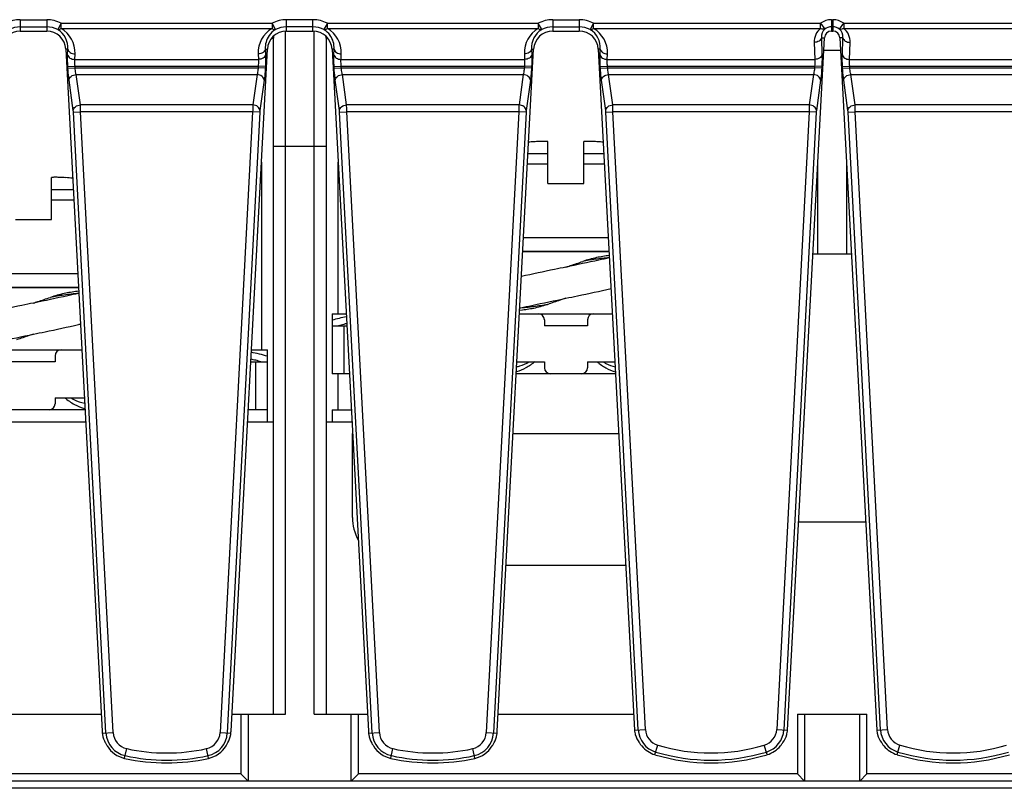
# Model space of a CAD drawing. Header units: millimetres. Extents: x 10777 to 12153, y -350 to 623.
# Tile 15 of 59: x 10974 to 11007, y 119 to 145. Entities that reach past the tile are written whole.
import ezdxf

# ---------------------------------------------------------------- set-up
doc = ezdxf.new("R2010")
doc.units = ezdxf.units.MM
doc.layers.add('07_ALL_FEATURES', color=7, linetype='Continuous')

msp = doc.modelspace()

# ---------------------------------------------------------------- linework, layer by layer
at = {"layer": '07_ALL_FEATURES', "color": 7, "linetype": 'Continuous'}
for p, q in [((10973.986, 145.052), (10973.986, 144.671)), ((10973.986, 145.052), (10974.867, 145.052)), ((10974.867, 145.052), (10974.867, 144.671)), ((10975.348, 144.932), (10975.236, 144.721)), ((10975.348, 144.762), (10975.348, 144.932)), ((10975.348, 144.932), (10982.385, 144.932)), ((10982.385, 144.932), (10982.385, 144.762)), ((10982.498, 144.721), (10982.385, 144.932)), ((10982.866, 144.671), (10982.866, 145.052)), ((10983.747, 145.052), (10982.866, 145.052)), ((10983.747, 144.671), (10983.747, 145.052)), ((10984.228, 144.932), (10984.116, 144.721)), ((10984.228, 144.762), (10984.228, 144.932)), ((10984.229, 144.932), (10991.265, 144.932)), ((10991.265, 144.932), (10991.265, 144.762)), ((10991.378, 144.721), (10991.265, 144.932)), ((10991.746, 145.052), (10991.746, 144.671)), ((10991.746, 145.052), (10992.627, 145.052)), ((10992.627, 145.052), (10992.627, 144.671)), ((10993.108, 144.932), (10992.996, 144.721)), ((10993.108, 144.762), (10993.108, 144.932)), ((10993.108, 144.932), (11000.68, 144.932)), ((11000.679, 144.762), (11000.679, 144.932)), ((11000.679, 144.932), (11000.821, 144.739)), ((11001.046, 145.052), (11001.046, 144.671)), ((11001.046, 145.052), (11001.087, 145.052)), ((11001.087, 145.052), (11001.087, 144.671)), ((11001.313, 144.739), (11001.454, 144.932)), ((11001.454, 144.932), (11001.454, 144.762)), ((11001.455, 144.932), (11009.024, 144.932)), ((10973.986, 144.813), (10974.867, 144.813)), ((10973.986, 144.671), (10974.867, 144.671)), ((10975.348, 144.762), (10982.385, 144.762)), ((10982.827, 121.872), (10982.827, 144.668)), ((10983.747, 144.813), (10982.866, 144.813)), ((10982.866, 144.671), (10983.747, 144.671)), ((10983.787, 121.872), (10983.787, 144.668)), ((10984.228, 144.762), (10991.265, 144.762)), ((10991.746, 144.813), (10992.627, 144.813)), ((10991.746, 144.671), (10992.627, 144.671)), ((10993.108, 144.762), (11000.679, 144.762)), ((11001.046, 144.813), (11001.087, 144.813)), ((11001.046, 144.671), (11001.087, 144.671)), ((11001.454, 144.762), (11009.025, 144.762)), ((10982.37, 144.432), (10982.427, 144.432)), ((10982.427, 121.872), (10982.427, 144.432)), ((10984.187, 144.432), (10984.187, 121.872)), ((10984.187, 144.432), (10984.243, 144.432)), ((10999.579, 121.339), (11000.807, 144.445)), ((11000.468, 144.293), (11000.488, 143.726)), ((11000.707, 144.45), (11000.727, 143.883)), ((11000.707, 144.45), (11000.807, 144.445)), ((11001.426, 144.45), (11001.326, 144.445)), ((11001.326, 144.445), (11002.555, 121.339)), ((11001.406, 143.883), (11001.426, 144.45)), ((11001.645, 143.726), (11001.665, 144.293)), ((10975.573, 144.069), (10975.506, 144.066)), ((10975.506, 144.066), (10976.717, 121.296)), ((10975.566, 143.883), (10975.573, 144.069)), ((10975.805, 143.726), (10975.812, 143.912)), ((10981.016, 121.296), (10982.227, 144.066)), ((10981.921, 143.912), (10981.928, 143.726)), ((10982.16, 144.069), (10982.167, 143.883)), ((10982.16, 144.069), (10982.227, 144.066)), ((10984.453, 144.069), (10984.386, 144.066)), ((10984.386, 144.066), (10985.597, 121.296)), ((10984.446, 143.883), (10984.453, 144.069)), ((10984.685, 143.726), (10984.692, 143.912)), ((10989.896, 121.296), (10991.107, 144.066)), ((10990.801, 143.912), (10990.808, 143.726)), ((10991.04, 144.069), (10991.047, 143.883)), ((10991.04, 144.069), (10991.107, 144.066)), ((10993.333, 144.069), (10993.266, 144.066)), ((10993.266, 144.066), (10994.475, 121.339)), ((10993.326, 143.883), (10993.333, 144.069)), ((10993.565, 143.726), (10993.572, 143.912)), ((11000.785, 144.032), (11001.348, 144.032)), ((10975.805, 143.726), (10981.928, 143.726)), ((10984.685, 143.726), (10990.808, 143.726)), ((10993.565, 143.726), (11000.488, 143.726)), ((11001.645, 143.726), (11008.568, 143.726)), ((10975.573, 143.487), (10975.811, 143.5)), ((10975.576, 143.432), (10975.573, 143.487)), ((10975.576, 143.432), (10975.814, 143.445)), ((10975.814, 143.445), (10975.811, 143.5)), ((10975.811, 143.5), (10981.922, 143.5)), ((10975.814, 143.445), (10981.919, 143.445)), ((10975.991, 142.206), (10975.849, 143.219)), ((10975.849, 143.219), (10981.884, 143.219)), ((10981.884, 143.219), (10981.742, 142.206)), ((10981.922, 143.5), (10981.919, 143.445)), ((10982.158, 143.432), (10981.919, 143.445)), ((10982.16, 143.487), (10981.922, 143.5)), ((10982.16, 143.487), (10982.158, 143.432)), ((10984.453, 143.487), (10984.691, 143.5)), ((10984.456, 143.432), (10984.453, 143.487)), ((10984.456, 143.432), (10984.694, 143.445)), ((10984.694, 143.445), (10984.691, 143.5)), ((10984.691, 143.5), (10990.802, 143.5)), ((10984.694, 143.445), (10990.799, 143.445)), ((10984.871, 142.206), (10984.729, 143.219)), ((10984.729, 143.219), (10990.764, 143.219)), ((10990.764, 143.219), (10990.622, 142.206)), ((10990.802, 143.5), (10990.799, 143.445)), ((10991.038, 143.432), (10990.799, 143.445)), ((10991.04, 143.487), (10990.802, 143.5)), ((10991.04, 143.487), (10991.038, 143.432)), ((10993.333, 143.487), (10993.571, 143.5)), ((10993.336, 143.432), (10993.333, 143.487)), ((10993.336, 143.432), (10993.574, 143.445)), ((10993.574, 143.445), (10993.571, 143.5)), ((10993.571, 143.5), (11000.482, 143.5)), ((10993.574, 143.445), (11000.479, 143.445)), ((10993.751, 142.206), (10993.609, 143.219)), ((10993.609, 143.219), (11000.444, 143.219)), ((11000.444, 143.219), (11000.302, 142.206)), ((11000.482, 143.5), (11000.479, 143.445)), ((11000.718, 143.432), (11000.479, 143.445)), ((11000.72, 143.487), (11000.482, 143.5)), ((11000.72, 143.487), (11000.718, 143.432)), ((11001.413, 143.487), (11001.651, 143.5)), ((11001.416, 143.432), (11001.413, 143.487)), ((11001.416, 143.432), (11001.654, 143.445)), ((11001.654, 143.445), (11001.651, 143.5)), ((11001.651, 143.5), (11008.562, 143.5)), ((11001.654, 143.445), (11008.559, 143.445)), ((11001.831, 142.206), (11001.689, 143.219)), ((11001.689, 143.219), (11008.524, 143.219)), ((10975.752, 142.024), (10975.611, 143.036)), ((10982.122, 143.036), (10981.981, 142.024)), ((10984.632, 142.024), (10984.491, 143.036)), ((10991.002, 143.036), (10990.861, 142.024)), ((10993.512, 142.024), (10993.371, 143.036)), ((11000.682, 143.036), (11000.541, 142.024)), ((11001.592, 142.024), (11001.451, 143.036)), ((10975.758, 141.967), (10975.996, 141.98)), ((10976.844, 121.241), (10975.758, 141.967)), ((10981.742, 142.206), (10975.991, 142.206)), ((10977.083, 121.253), (10975.996, 141.98)), ((10981.737, 141.98), (10975.996, 141.98)), ((10981.737, 141.98), (10980.651, 121.253)), ((10981.976, 141.967), (10980.889, 121.241)), ((10981.976, 141.967), (10981.737, 141.98)), ((10984.638, 141.967), (10984.876, 141.98)), ((10985.724, 121.241), (10984.638, 141.967)), ((10990.622, 142.206), (10984.871, 142.206)), ((10985.963, 121.253), (10984.876, 141.98)), ((10990.617, 141.98), (10984.876, 141.98)), ((10990.617, 141.98), (10989.531, 121.253)), ((10990.856, 141.967), (10989.769, 121.241)), ((10990.856, 141.967), (10990.617, 141.98)), ((10993.518, 141.967), (10993.756, 141.98)), ((10994.598, 121.346), (10993.518, 141.967)), ((11000.302, 142.206), (10993.751, 142.206)), ((10994.837, 121.358), (10993.756, 141.98)), ((11000.297, 141.98), (10993.756, 141.98)), ((11000.297, 141.98), (10999.216, 121.358)), ((11000.536, 141.967), (10999.455, 121.346)), ((11000.536, 141.967), (11000.297, 141.98)), ((11001.598, 141.967), (11001.836, 141.98)), ((11002.678, 121.346), (11001.598, 141.967)), ((11008.382, 142.206), (11001.831, 142.206)), ((11002.917, 121.358), (11001.836, 141.98)), ((11008.377, 141.98), (11001.836, 141.98)), ((10991.587, 139.585), (10991.587, 140.981)), ((10992.787, 139.585), (10992.787, 140.981)), ((10982.427, 140.832), (10984.187, 140.832)), ((10990.922, 140.58), (10991.587, 140.58)), ((10992.787, 140.58), (10993.451, 140.58)), ((10982.027, 140.296), (10982.027, 134.032)), ((10984.587, 135.232), (10984.587, 140.296)), ((10990.904, 140.243), (10991.587, 140.243)), ((10992.787, 140.243), (10993.469, 140.243)), ((11000.587, 137.232), (11000.587, 140.296)), ((11001.547, 140.296), (11001.547, 137.232)), ((10975.027, 138.385), (10975.027, 139.781)), ((10991.587, 139.585), (10992.787, 139.585)), ((10975.027, 139.38), (10975.755, 139.38)), ((10975.027, 139.043), (10975.773, 139.043)), ((10973.827, 138.385), (10975.027, 138.385)), ((10993.601, 137.765), (10990.772, 137.765)), ((10993.625, 137.313), (10990.748, 137.313)), ((10990.748, 137.312), (10993.625, 137.312)), ((11000.424, 137.232), (11001.709, 137.232)), ((10975.905, 136.565), (10972.948, 136.565)), ((10975.929, 136.113), (10972.924, 136.113)), ((10972.924, 136.112), (10975.929, 136.112)), ((10975.936, 135.987), (10975.878, 135.98)), ((10975.934, 135.914), (10975.94, 135.915)), ((10990.644, 135.356), (10990.735, 135.366)), ((10984.387, 135.232), (10984.387, 133.232)), ((10984.387, 135.232), (10984.856, 135.232)), ((10990.637, 135.232), (10993.736, 135.232)), ((10991.467, 135.032), (10991.467, 134.832)), ((10992.907, 135.032), (10992.907, 134.832)), ((10984.387, 134.832), (10984.877, 134.832)), ((10984.787, 133.232), (10984.787, 134.832)), ((10992.907, 134.832), (10991.467, 134.832)), ((10972.813, 134.032), (10976.04, 134.032)), ((10981.693, 134.032), (10982.227, 134.032)), ((10982.227, 131.632), (10982.227, 134.032)), ((10975.147, 133.832), (10975.147, 133.632)), ((10975.147, 133.632), (10973.707, 133.632)), ((10981.672, 133.632), (10982.227, 133.632)), ((10981.827, 133.632), (10981.827, 132.032)), ((10990.552, 133.632), (10991.467, 133.632)), ((10991.467, 133.632), (10991.467, 133.432)), ((10992.907, 133.632), (10992.907, 133.432)), ((10992.907, 133.632), (10993.821, 133.632)), ((10984.962, 133.232), (10984.387, 133.232)), ((10984.587, 132.032), (10984.587, 133.232)), ((10993.842, 133.232), (10990.531, 133.232)), ((10975.147, 132.432), (10975.147, 132.232)), ((10975.147, 132.432), (10976.125, 132.432)), ((10976.146, 132.032), (10972.707, 132.032)), ((10982.227, 132.032), (10981.587, 132.032)), ((10984.387, 132.032), (10984.387, 131.632)), ((10984.387, 132.032), (10985.026, 132.032)), ((10972.686, 131.632), (10976.167, 131.632)), ((10981.566, 131.632), (10982.427, 131.632)), ((10984.187, 131.632), (10985.047, 131.632)), ((10985.067, 128.432), (10985.067, 131.232)), ((10990.425, 131.232), (10993.948, 131.232)), ((11002.186, 128.272), (10999.947, 128.272)), ((10994.182, 126.832), (10990.191, 126.832)), ((10972.167, 121.872), (10976.686, 121.872)), ((10981.047, 121.872), (10982.827, 121.872)), ((10981.347, 121.872), (10981.347, 119.872)), ((10981.587, 121.872), (10981.587, 119.632)), ((10983.787, 121.872), (10985.566, 121.872)), ((10985.027, 119.632), (10985.027, 121.872)), ((10985.267, 119.872), (10985.267, 121.872)), ((10989.927, 121.872), (10994.446, 121.872)), ((10999.907, 121.872), (10999.907, 119.872)), ((10999.907, 121.872), (11002.227, 121.872)), ((11000.147, 121.872), (11000.147, 119.632)), ((11001.987, 119.632), (11001.987, 121.872)), ((11002.227, 119.872), (11002.227, 121.872)), ((10976.721, 121.234), (10977.083, 121.253)), ((10980.651, 121.253), (10981.012, 121.234)), ((10985.601, 121.234), (10985.963, 121.253)), ((10989.531, 121.253), (10989.892, 121.234)), ((10994.475, 121.339), (10994.837, 121.358)), ((10999.216, 121.358), (10999.579, 121.339)), ((11002.555, 121.339), (11002.917, 121.358)), ((10977.466, 120.394), (10977.537, 120.717)), ((10980.267, 120.394), (10980.196, 120.717)), ((10986.346, 120.394), (10986.417, 120.717)), ((10989.147, 120.394), (10989.076, 120.717)), ((10995.154, 120.516), (10995.249, 120.833)), ((10998.899, 120.516), (10998.804, 120.833)), ((11003.234, 120.516), (11003.329, 120.833)), ((11036.08, 119.632), (10966.054, 119.632)), ((10981.347, 119.872), (10967.507, 119.872)), ((10981.347, 119.872), (10981.587, 119.632)), ((10985.267, 119.872), (10985.027, 119.632)), ((10999.907, 119.872), (10985.267, 119.872)), ((10999.907, 119.872), (11000.147, 119.632)), ((11002.227, 119.872), (11001.987, 119.632)), ((11016.867, 119.872), (11002.227, 119.872)), ((11036.08, 119.392), (10966.054, 119.392))]:
    msp.add_line(p, q, dxfattribs=at)
for centre, radius, start, end in [((10973.986, 144.032), 1.02, 90, 118.1569), ((10974.867, 144.032), 1.02, 61.8981, 90), ((10982.866, 144.032), 1.02, 90, 118.1414), ((10983.747, 144.032), 1.02, 61.843, 90), ((10991.746, 144.032), 1.02, 90, 118.1417), ((10992.627, 144.032), 1.02, 61.8897, 90), ((11001.046, 144.432), 0.62, 90, 126.239), ((11001.087, 144.432), 0.62, 53.6477, 90), ((10973.986, 144.032), 0.781, 90, 118.1328), ((10974.867, 144.032), 0.781, 61.8654, 90), ((10974.864, 144.115), 0.71, 356.27, 58.468), ((10974.863, 143.946), 0.949, 357.9474, 59.2443), ((10982.87, 143.946), 0.949, 120.7359, 182.0608), ((10982.87, 144.115), 0.712, 145.2488, 183.7017), ((10982.867, 144.117), 0.708, 121.4862, 145.2201), ((10982.866, 144.032), 0.781, 90, 118.1412), ((10983.747, 144.032), 0.781, 61.8712, 90), ((10983.747, 144.118), 0.707, 36.2418, 58.5401), ((10983.743, 143.946), 0.949, 357.9426, 59.2696), ((10983.743, 144.115), 0.711, 356.2931, 36.2477), ((10991.75, 143.946), 0.949, 120.7359, 182.0608), ((10991.749, 144.115), 0.71, 121.5393, 183.7307), ((10991.746, 144.032), 0.781, 90, 118.1412), ((10992.627, 144.032), 0.781, 61.8712, 90), ((10992.624, 144.115), 0.71, 356.2698, 58.4751), ((10992.623, 143.946), 0.949, 357.9426, 59.2696), ((11001.049, 144.314), 0.582, 129.576, 182.0372), ((11001.047, 144.483), 0.342, 131.5399, 185.5107), ((11001.046, 144.432), 0.381, 90, 126.3312), ((11001.087, 144.432), 0.381, 53.6666, 90), ((11001.086, 144.483), 0.342, 354.4902, 48.4562), ((11001.084, 144.314), 0.582, 357.9617, 50.4274), ((10982.827, 144.432), 0.4, 169.9461, 180), ((10983.787, 144.432), 0.4, 0, 10.0539), ((10992.177, 124.851), 16.161, 93.7646, 94.3835), ((10992.196, 124.851), 16.161, 85.6165, 86.2354), ((10992.196, 124.851), 16.161, 85.6165, 86.2354), ((10974.435, 123.635), 16.178, 85.3891, 86.2351), ((10989.044, 142.758), 7.506, 282.3375, 282.5876), ((10985.87, 130.131), 5.105, 101.398, 106.8911), ((10991.267, 135.032), 0.2, 0, 90), ((10989.998, 136.052), 1.574, 328.11, 328.6152), ((10993.107, 135.032), 0.2, 90, 180), ((10994.375, 136.052), 1.574, 211.3848, 211.89), ((10977.574, 127.528), 7.527, 102.1119, 102.5889), ((10986.021, 130.016), 5.022, 104.3755, 106.436), ((10986.006, 130.073), 4.963, 103.1918, 104.3736), ((10975.347, 133.832), 0.2, 90, 180), ((10976.615, 134.852), 1.574, 211.3848, 211.89), ((10980.61, 128.885), 4.95, 75.6251, 77.558), ((10980.757, 128.984), 5.05, 73.0802, 79.3617), ((10980.593, 128.816), 5.022, 73.564, 75.6245), ((10991.667, 133.432), 0.2, 180, 270), ((10992.707, 133.432), 0.2, 270, 0), ((10974.947, 132.232), 0.2, 270, 0), ((10986.667, 128.432), 1.6, 180, 208.1061), ((10977.662, 121.283), 0.819, 183, 257.5765), ((10977.662, 121.283), 0.58, 183, 257.5765), ((10980.071, 121.283), 0.58, 282.4235, 357), ((10980.071, 121.283), 0.819, 282.4235, 357), ((10986.542, 121.283), 0.819, 183, 257.5765), ((10986.542, 121.283), 0.58, 183, 257.5765), ((10988.951, 121.283), 0.58, 282.4235, 357), ((10988.951, 121.283), 0.819, 282.4235, 357), ((10994.947, 121.324), 0.468, 194.2564, 197.3611), ((10995.416, 121.389), 0.819, 183, 253.2887), ((10995.416, 121.389), 0.58, 183, 253.2887), ((10998.637, 121.389), 0.58, 286.7113, 357), ((10998.637, 121.389), 0.819, 286.7113, 357), ((11003.027, 121.324), 0.468, 194.2564, 197.3611), ((11003.496, 121.389), 0.819, 183, 253.2887), ((11003.496, 121.389), 0.58, 183, 253.2887), ((10978.867, 126.752), 6.18, 257.5765, 282.4235), ((10987.747, 126.752), 6.18, 257.5765, 282.4235), ((10997.027, 126.752), 6.419, 253.2887, 286.7113), ((10997.027, 126.752), 6.18, 253.2887, 286.7113), ((11005.107, 126.752), 6.419, 253.2887, 286.7113), ((11005.107, 126.752), 6.18, 253.2887, 286.7113), ((10978.867, 126.752), 6.419, 257.5765, 282.4235), ((10987.747, 126.752), 6.419, 257.5765, 282.4235)]:
    msp.add_arc(centre, radius, start, end, dxfattribs=at)
for centre, major_axis, ratio, start_param, end_param in [((10973.986, 144.032), (0, 0.64), 1, 0, 1.517674), ((10974.867, 144.032), (0, 0.64), 1, -1.517674, 0), ((10982.866, 144.032), (0, 0.64), 1, 0, 1.517674), ((10983.747, 144.032), (0, 0.64), 1, -1.517674, 0), ((10991.746, 144.032), (0, 0.64), 1, 0, 1.517674), ((10992.627, 144.032), (0, 0.64), 1, -1.517674, 0), ((11001.046, 144.432), (0, 0.239), 1, 0, 1.517674), ((11001.087, 144.432), (0, 0.239), 1, -1.517674, 0), ((10976.731, 121.298), (-0.008, 0.16), 0.087367, -4.708276, -4.308653), ((10981.002, 121.298), (0.008, 0.16), 0.087367, -1.974532, -1.574909), ((10985.611, 121.298), (-0.008, 0.16), 0.087367, -4.708276, -4.308653), ((10989.882, 121.298), (0.008, 0.16), 0.087367, -1.974532, -1.574909), ((10995.416, 121.39), (0, 0.943), 1, -4.659267, -4.61334), ((10998.637, 121.39), (0, 0.943), 1, -1.669845, -1.623919), ((11003.496, 121.39), (0, 0.943), 1, -4.659267, -4.61334), ((10977.662, 121.368), (0, 0.955), 0.996098, 1.76432, 2.060264), ((10980.071, 121.368), (0, 0.955), 0.996098, -2.060264, -1.76432), ((10986.542, 121.368), (0, 0.955), 0.996098, 1.76432, 2.060264), ((10988.951, 121.368), (0, 0.955), 0.996098, -2.060264, -1.76432), ((10995.416, 121.474), (0, 0.964), 0.996098, -4.407093, -4.098913), ((10998.637, 121.474), (0, 0.964), 0.996098, -2.184272, -1.876092), ((11003.496, 121.474), (0, 0.964), 0.996098, -4.407093, -4.098913), ((10977.662, 121.284), (0, 0.912), 1, -4.160901, -3.358259), ((10980.071, 121.284), (0, 0.912), 1, -2.924926, -2.122284), ((10986.542, 121.284), (0, 0.912), 1, -4.160901, -3.358259), ((10988.951, 121.284), (0, 0.912), 1, -2.924926, -2.122284), ((10995.416, 121.39), (0, 0.912), 1, -4.018549, -3.433041), ((10998.637, 121.39), (0, 0.912), 1, -2.850144, -2.264636), ((11003.496, 121.39), (0, 0.912), 1, -4.018549, -3.433041), ((10978.867, 126.757), (0, 6.516), 1, -3.358259, -2.924926), ((10987.747, 126.757), (0, 6.516), 1, -3.358259, -2.924926), ((10997.027, 126.757), (0, 6.516), 1, -3.433041, -2.850144), ((11005.107, 126.757), (0, 6.516), 1, -3.433041, -2.850144)]:
    msp.add_ellipse(centre, major_axis=major_axis, ratio=ratio, start_param=start_param, end_param=end_param, dxfattribs=at)
for points, knots in [([(10975.236, 144.721), (10975.243, 144.718), (10975.285, 144.715), (10975.323, 144.741), (10975.348, 144.762)], [0, 0, 0, 0, 0.194408, 1, 1, 1, 1]), ([(10982.385, 144.762), (10982.395, 144.754), (10982.427, 144.73), (10982.471, 144.712), (10982.498, 144.721)], [0, 0, 0, 0, 0.317357, 1, 1, 1, 1]), ([(10984.116, 144.721), (10984.123, 144.718), (10984.165, 144.715), (10984.203, 144.741), (10984.228, 144.762)], [0, 0, 0, 0, 0.194542, 1, 1, 1, 1]), ([(10991.265, 144.762), (10991.275, 144.754), (10991.307, 144.73), (10991.351, 144.712), (10991.378, 144.721)], [0, 0, 0, 0, 0.317357, 1, 1, 1, 1]), ([(10992.996, 144.721), (10993.003, 144.718), (10993.045, 144.715), (10993.083, 144.741), (10993.108, 144.762)], [0, 0, 0, 0, 0.194542, 1, 1, 1, 1]), ([(11000.821, 144.739), (11000.812, 144.734), (11000.763, 144.721), (11000.712, 144.741), (11000.679, 144.762)], [0, 0, 0, 0, 0.204051, 1, 1, 1, 1]), ([(11001.454, 144.762), (11001.441, 144.754), (11001.399, 144.732), (11001.342, 144.723), (11001.313, 144.739)], [0, 0, 0, 0, 0.307198, 1, 1, 1, 1]), ([(11000.707, 144.45), (11000.701, 144.406), (11000.627, 144.317), (11000.524, 144.294), (11000.468, 144.293)], [0, 0, 0, 0, 0.445933, 1, 1, 1, 1]), ([(11001.426, 144.45), (11001.433, 144.406), (11001.506, 144.317), (11001.609, 144.294), (11001.665, 144.293)], [0, 0, 0, 0, 0.445933, 1, 1, 1, 1]), ([(10975.573, 143.487), (10975.571, 143.524), (10975.565, 143.656), (10975.563, 143.788), (10975.566, 143.883)], [0, 0, 0, 0, 0.275822, 1, 1, 1, 1]), ([(10975.566, 143.883), (10975.573, 143.839), (10975.646, 143.75), (10975.749, 143.727), (10975.805, 143.726)], [0, 0, 0, 0, 0.445933, 1, 1, 1, 1]), ([(10975.573, 144.069), (10975.579, 144.025), (10975.653, 143.936), (10975.756, 143.913), (10975.812, 143.912)], [0, 0, 0, 0, 0.445933, 1, 1, 1, 1]), ([(10982.16, 144.069), (10982.154, 144.025), (10982.081, 143.936), (10981.977, 143.913), (10981.921, 143.912)], [0, 0, 0, 0, 0.445933, 1, 1, 1, 1]), ([(10982.167, 143.883), (10982.161, 143.839), (10982.087, 143.75), (10981.984, 143.727), (10981.928, 143.726)], [0, 0, 0, 0, 0.445933, 1, 1, 1, 1]), ([(10982.167, 143.883), (10982.168, 143.855), (10982.17, 143.723), (10982.166, 143.591), (10982.16, 143.487)], [0, 0, 0, 0, 0.214296, 1, 1, 1, 1]), ([(10984.453, 143.487), (10984.451, 143.524), (10984.445, 143.656), (10984.443, 143.788), (10984.446, 143.883)], [0, 0, 0, 0, 0.275822, 1, 1, 1, 1]), ([(10984.446, 143.883), (10984.453, 143.839), (10984.526, 143.75), (10984.629, 143.727), (10984.685, 143.726)], [0, 0, 0, 0, 0.445933, 1, 1, 1, 1]), ([(10984.453, 144.069), (10984.459, 144.025), (10984.533, 143.936), (10984.636, 143.913), (10984.692, 143.912)], [0, 0, 0, 0, 0.445932, 1, 1, 1, 1]), ([(10991.04, 144.069), (10991.034, 144.025), (10990.961, 143.936), (10990.857, 143.913), (10990.801, 143.912)], [0, 0, 0, 0, 0.445933, 1, 1, 1, 1]), ([(10991.047, 143.883), (10991.041, 143.839), (10990.967, 143.75), (10990.864, 143.727), (10990.808, 143.726)], [0, 0, 0, 0, 0.445933, 1, 1, 1, 1]), ([(10991.047, 143.883), (10991.048, 143.855), (10991.05, 143.723), (10991.046, 143.591), (10991.04, 143.487)], [0, 0, 0, 0, 0.214296, 1, 1, 1, 1]), ([(10993.333, 143.487), (10993.331, 143.524), (10993.325, 143.656), (10993.323, 143.788), (10993.326, 143.883)], [0, 0, 0, 0, 0.275822, 1, 1, 1, 1]), ([(10993.326, 143.883), (10993.333, 143.839), (10993.406, 143.75), (10993.509, 143.727), (10993.565, 143.726)], [0, 0, 0, 0, 0.445933, 1, 1, 1, 1]), ([(10993.333, 144.069), (10993.339, 144.025), (10993.413, 143.936), (10993.516, 143.913), (10993.572, 143.912)], [0, 0, 0, 0, 0.445932, 1, 1, 1, 1]), ([(11000.727, 143.883), (11000.721, 143.839), (11000.647, 143.75), (11000.544, 143.727), (11000.488, 143.726)], [0, 0, 0, 0, 0.445933, 1, 1, 1, 1]), ([(11000.727, 143.883), (11000.728, 143.855), (11000.73, 143.723), (11000.726, 143.591), (11000.72, 143.487)], [0, 0, 0, 0, 0.214296, 1, 1, 1, 1]), ([(11001.413, 143.487), (11001.411, 143.524), (11001.405, 143.656), (11001.403, 143.788), (11001.406, 143.883)], [0, 0, 0, 0, 0.275822, 1, 1, 1, 1]), ([(11001.406, 143.883), (11001.413, 143.839), (11001.486, 143.75), (11001.589, 143.727), (11001.645, 143.726)], [0, 0, 0, 0, 0.445933, 1, 1, 1, 1]), ([(10975.811, 143.5), (10975.81, 143.52), (10975.804, 143.596), (10975.802, 143.672), (10975.805, 143.726)], [0, 0, 0, 0, 0.275904, 1, 1, 1, 1]), ([(10981.928, 143.726), (10981.929, 143.71), (10981.931, 143.634), (10981.927, 143.559), (10981.922, 143.5)], [0, 0, 0, 0, 0.214355, 1, 1, 1, 1]), ([(10984.691, 143.5), (10984.69, 143.52), (10984.684, 143.596), (10984.682, 143.672), (10984.685, 143.726)], [0, 0, 0, 0, 0.275904, 1, 1, 1, 1]), ([(10990.808, 143.726), (10990.809, 143.71), (10990.811, 143.634), (10990.807, 143.559), (10990.802, 143.5)], [0, 0, 0, 0, 0.214355, 1, 1, 1, 1]), ([(10993.571, 143.5), (10993.57, 143.52), (10993.564, 143.596), (10993.562, 143.671), (10993.565, 143.726)], [0, 0, 0, 0, 0.275892, 1, 1, 1, 1]), ([(11000.488, 143.726), (11000.489, 143.71), (11000.491, 143.634), (11000.487, 143.559), (11000.482, 143.5)], [0, 0, 0, 0, 0.214334, 1, 1, 1, 1]), ([(11001.651, 143.5), (11001.65, 143.52), (11001.644, 143.596), (11001.642, 143.672), (11001.645, 143.726)], [0, 0, 0, 0, 0.275904, 1, 1, 1, 1]), ([(10975.611, 143.036), (10975.607, 143.064), (10975.591, 143.196), (10975.581, 143.328), (10975.576, 143.432)], [0, 0, 0, 0, 0.214352, 1, 1, 1, 1]), ([(10975.611, 143.036), (10975.612, 143.084), (10975.683, 143.183), (10975.791, 143.214), (10975.849, 143.219)], [0, 0, 0, 0, 0.444699, 1, 1, 1, 1]), ([(10975.849, 143.219), (10975.846, 143.235), (10975.83, 143.309), (10975.82, 143.385), (10975.814, 143.445)], [0, 0, 0, 0, 0.215245, 1, 1, 1, 1]), ([(10981.919, 143.445), (10981.917, 143.424), (10981.909, 143.348), (10981.897, 143.272), (10981.884, 143.219)], [0, 0, 0, 0, 0.275162, 1, 1, 1, 1]), ([(10982.122, 143.036), (10982.121, 143.084), (10982.05, 143.183), (10981.943, 143.214), (10981.884, 143.219)], [0, 0, 0, 0, 0.444699, 1, 1, 1, 1]), ([(10982.158, 143.432), (10982.156, 143.396), (10982.147, 143.264), (10982.136, 143.131), (10982.122, 143.036)], [0, 0, 0, 0, 0.275607, 1, 1, 1, 1]), ([(10984.491, 143.036), (10984.487, 143.064), (10984.471, 143.196), (10984.461, 143.328), (10984.456, 143.432)], [0, 0, 0, 0, 0.214352, 1, 1, 1, 1]), ([(10984.491, 143.036), (10984.492, 143.084), (10984.563, 143.183), (10984.671, 143.214), (10984.729, 143.219)], [0, 0, 0, 0, 0.444699, 1, 1, 1, 1]), ([(10984.729, 143.219), (10984.726, 143.235), (10984.71, 143.309), (10984.7, 143.385), (10984.694, 143.445)], [0, 0, 0, 0, 0.215245, 1, 1, 1, 1]), ([(10990.799, 143.445), (10990.797, 143.424), (10990.789, 143.348), (10990.777, 143.272), (10990.764, 143.219)], [0, 0, 0, 0, 0.275162, 1, 1, 1, 1]), ([(10991.002, 143.036), (10991.001, 143.084), (10990.93, 143.183), (10990.823, 143.214), (10990.764, 143.219)], [0, 0, 0, 0, 0.444699, 1, 1, 1, 1]), ([(10991.038, 143.432), (10991.036, 143.396), (10991.027, 143.264), (10991.016, 143.131), (10991.002, 143.036)], [0, 0, 0, 0, 0.275607, 1, 1, 1, 1]), ([(10993.371, 143.036), (10993.367, 143.064), (10993.351, 143.196), (10993.341, 143.328), (10993.336, 143.432)], [0, 0, 0, 0, 0.214352, 1, 1, 1, 1]), ([(10993.371, 143.036), (10993.372, 143.084), (10993.443, 143.183), (10993.551, 143.214), (10993.609, 143.219)], [0, 0, 0, 0, 0.444699, 1, 1, 1, 1]), ([(10993.609, 143.219), (10993.606, 143.235), (10993.59, 143.309), (10993.58, 143.385), (10993.574, 143.445)], [0, 0, 0, 0, 0.215244, 1, 1, 1, 1]), ([(11000.479, 143.445), (11000.477, 143.424), (11000.469, 143.348), (11000.457, 143.272), (11000.444, 143.219)], [0, 0, 0, 0, 0.27517, 1, 1, 1, 1]), ([(11000.682, 143.036), (11000.681, 143.084), (11000.61, 143.183), (11000.503, 143.214), (11000.444, 143.219)], [0, 0, 0, 0, 0.444699, 1, 1, 1, 1]), ([(11000.718, 143.432), (11000.716, 143.396), (11000.707, 143.264), (11000.696, 143.131), (11000.682, 143.036)], [0, 0, 0, 0, 0.275607, 1, 1, 1, 1]), ([(11001.451, 143.036), (11001.447, 143.064), (11001.431, 143.196), (11001.421, 143.328), (11001.416, 143.432)], [0, 0, 0, 0, 0.214352, 1, 1, 1, 1]), ([(11001.451, 143.036), (11001.452, 143.084), (11001.523, 143.183), (11001.631, 143.214), (11001.689, 143.219)], [0, 0, 0, 0, 0.444699, 1, 1, 1, 1]), ([(11001.689, 143.219), (11001.686, 143.235), (11001.67, 143.309), (11001.66, 143.385), (11001.654, 143.445)], [0, 0, 0, 0, 0.215244, 1, 1, 1, 1]), ([(10975.752, 142.024), (10975.754, 142.071), (10975.825, 142.171), (10975.932, 142.202), (10975.991, 142.206)], [0, 0, 0, 0, 0.444699, 1, 1, 1, 1]), ([(10975.758, 141.967), (10975.757, 141.982), (10975.755, 142.001), (10975.753, 142.02), (10975.752, 142.024)], [0, 0, 0, 0, 0.785424, 1, 1, 1, 1]), ([(10975.996, 141.98), (10975.996, 142.001), (10975.995, 142.076), (10975.993, 142.151), (10975.991, 142.206)], [0, 0, 0, 0, 0.275757, 1, 1, 1, 1]), ([(10981.742, 142.206), (10981.741, 142.19), (10981.739, 142.114), (10981.738, 142.039), (10981.737, 141.98)], [0, 0, 0, 0, 0.214244, 1, 1, 1, 1]), ([(10981.981, 142.024), (10981.979, 142.071), (10981.908, 142.171), (10981.801, 142.202), (10981.742, 142.206)], [0, 0, 0, 0, 0.444699, 1, 1, 1, 1]), ([(10981.981, 142.024), (10981.98, 142.02), (10981.978, 142.001), (10981.976, 141.982), (10981.976, 141.967)], [0, 0, 0, 0, 0.214028, 1, 1, 1, 1]), ([(10984.632, 142.024), (10984.634, 142.071), (10984.705, 142.171), (10984.812, 142.202), (10984.871, 142.206)], [0, 0, 0, 0, 0.444699, 1, 1, 1, 1]), ([(10984.638, 141.967), (10984.637, 141.982), (10984.635, 142.001), (10984.633, 142.02), (10984.632, 142.024)], [0, 0, 0, 0, 0.785424, 1, 1, 1, 1]), ([(10984.876, 141.98), (10984.876, 142.001), (10984.875, 142.076), (10984.873, 142.151), (10984.871, 142.206)], [0, 0, 0, 0, 0.275757, 1, 1, 1, 1]), ([(10990.622, 142.206), (10990.621, 142.19), (10990.619, 142.114), (10990.618, 142.039), (10990.617, 141.98)], [0, 0, 0, 0, 0.214244, 1, 1, 1, 1]), ([(10990.861, 142.024), (10990.859, 142.071), (10990.788, 142.171), (10990.681, 142.202), (10990.622, 142.206)], [0, 0, 0, 0, 0.444699, 1, 1, 1, 1]), ([(10990.861, 142.024), (10990.86, 142.02), (10990.858, 142.001), (10990.856, 141.982), (10990.856, 141.967)], [0, 0, 0, 0, 0.214028, 1, 1, 1, 1]), ([(10993.512, 142.024), (10993.514, 142.071), (10993.585, 142.171), (10993.692, 142.202), (10993.751, 142.206)], [0, 0, 0, 0, 0.444699, 1, 1, 1, 1]), ([(10993.518, 141.967), (10993.517, 141.982), (10993.515, 142.001), (10993.513, 142.02), (10993.512, 142.024)], [0, 0, 0, 0, 0.785424, 1, 1, 1, 1]), ([(10993.756, 141.98), (10993.756, 142.001), (10993.755, 142.076), (10993.753, 142.151), (10993.751, 142.206)], [0, 0, 0, 0, 0.275757, 1, 1, 1, 1]), ([(11000.302, 142.206), (11000.301, 142.19), (11000.299, 142.114), (11000.298, 142.039), (11000.297, 141.98)], [0, 0, 0, 0, 0.214244, 1, 1, 1, 1]), ([(11000.541, 142.024), (11000.539, 142.071), (11000.468, 142.171), (11000.361, 142.202), (11000.302, 142.206)], [0, 0, 0, 0, 0.444699, 1, 1, 1, 1]), ([(11000.541, 142.024), (11000.54, 142.02), (11000.538, 142.001), (11000.536, 141.982), (11000.536, 141.967)], [0, 0, 0, 0, 0.214028, 1, 1, 1, 1]), ([(11001.592, 142.024), (11001.594, 142.071), (11001.665, 142.171), (11001.772, 142.202), (11001.831, 142.206)], [0, 0, 0, 0, 0.444699, 1, 1, 1, 1]), ([(11001.598, 141.967), (11001.597, 141.982), (11001.595, 142.001), (11001.593, 142.02), (11001.592, 142.024)], [0, 0, 0, 0, 0.785424, 1, 1, 1, 1]), ([(11001.836, 141.98), (11001.836, 142.001), (11001.835, 142.076), (11001.833, 142.151), (11001.831, 142.206)], [0, 0, 0, 0, 0.275757, 1, 1, 1, 1]), ([(10991.587, 140.981), (10991.581, 140.984), (10991.563, 140.986), (10991.53, 140.989), (10991.484, 140.99), (10991.425, 140.99), (10991.357, 140.989), (10991.253, 140.985), (10991.172, 140.981), (10991.116, 140.977)], [0, 0, 0, 0, 0.040878, 0.11192, 0.211326, 0.336098, 0.482256, 0.645176, 1, 1, 1, 1]), ([(10993.257, 140.977), (10993.201, 140.981), (10993.12, 140.985), (10993.016, 140.989), (10992.948, 140.99), (10992.89, 140.99), (10992.843, 140.989), (10992.81, 140.986), (10992.792, 140.984), (10992.787, 140.981)], [0, 0, 0, 0, 0.354823, 0.517744, 0.663902, 0.788674, 0.88808, 0.959122, 1, 1, 1, 1]), ([(10975.497, 139.777), (10975.441, 139.781), (10975.36, 139.785), (10975.256, 139.789), (10975.188, 139.79), (10975.13, 139.79), (10975.083, 139.789), (10975.05, 139.786), (10975.032, 139.784), (10975.027, 139.781)], [0, 0, 0, 0, 0.354823, 0.517744, 0.663902, 0.788674, 0.88808, 0.959122, 1, 1, 1, 1]), ([(10993.637, 137.101), (10993.52, 137.075), (10993.037, 136.97), (10992.553, 136.869), (10992.187, 136.793)], [0, 0, 0, 0, 0.243296, 1, 1, 1, 1]), ([(10992.187, 136.793), (10992.234, 136.809), (10992.422, 136.872), (10992.61, 136.935), (10992.751, 136.982)], [0, 0, 0, 0, 0.251682, 1, 1, 1, 1]), ([(10993.632, 137.18), (10993.489, 137.163), (10993.191, 137.112), (10992.899, 137.033), (10992.751, 136.982)], [0, 0, 0, 0, 0.480139, 1, 1, 1, 1]), ([(10993.636, 137.108), (10993.48, 137.092), (10993.184, 137.058), (10992.89, 137.01), (10992.751, 136.983)], [0, 0, 0, 0, 0.523747, 1, 1, 1, 1]), ([(10992.187, 136.793), (10992.06, 136.767), (10991.565, 136.664), (10991.071, 136.559), (10990.703, 136.477)], [0, 0, 0, 0, 0.255045, 1, 1, 1, 1]), ([(10975.878, 135.98), (10975.733, 135.964), (10975.434, 135.913), (10975.14, 135.833), (10974.991, 135.782)], [0, 0, 0, 0, 0.479923, 1, 1, 1, 1]), ([(10992.187, 135.753), (10992.315, 135.78), (10992.817, 135.884), (10993.318, 135.99), (10993.691, 136.074)], [0, 0, 0, 0, 0.255203, 1, 1, 1, 1]), ([(10975.934, 135.914), (10975.812, 135.887), (10975.31, 135.777), (10974.807, 135.672), (10974.427, 135.593)], [0, 0, 0, 0, 0.242708, 1, 1, 1, 1]), ([(10974.427, 135.593), (10974.474, 135.609), (10974.662, 135.672), (10974.85, 135.735), (10974.991, 135.782)], [0, 0, 0, 0, 0.251682, 1, 1, 1, 1]), ([(10975.933, 135.914), (10975.768, 135.898), (10975.453, 135.862), (10975.139, 135.812), (10974.991, 135.783)], [0, 0, 0, 0, 0.524142, 1, 1, 1, 1]), ([(10990.679, 135.432), (10990.801, 135.459), (10991.303, 135.569), (10991.806, 135.674), (10992.187, 135.753)], [0, 0, 0, 0, 0.242709, 1, 1, 1, 1]), ([(10992.187, 135.753), (10992.139, 135.737), (10991.951, 135.675), (10991.763, 135.612), (10991.622, 135.564)], [0, 0, 0, 0, 0.251682, 1, 1, 1, 1]), ([(10974.427, 135.593), (10974.298, 135.566), (10973.795, 135.462), (10973.293, 135.356), (10972.92, 135.272)], [0, 0, 0, 0, 0.255218, 1, 1, 1, 1]), ([(10990.68, 135.432), (10990.845, 135.449), (10991.161, 135.484), (10991.474, 135.534), (10991.622, 135.564)], [0, 0, 0, 0, 0.524142, 1, 1, 1, 1]), ([(10990.735, 135.366), (10990.88, 135.382), (10991.179, 135.433), (10991.473, 135.513), (10991.622, 135.564)], [0, 0, 0, 0, 0.479921, 1, 1, 1, 1]), ([(10974.427, 134.553), (10974.555, 134.58), (10975.058, 134.684), (10975.56, 134.791), (10975.933, 134.874)], [0, 0, 0, 0, 0.255219, 1, 1, 1, 1]), ([(10972.919, 134.232), (10973.041, 134.259), (10973.543, 134.369), (10974.046, 134.474), (10974.427, 134.553)], [0, 0, 0, 0, 0.242709, 1, 1, 1, 1]), ([(10974.427, 134.553), (10974.379, 134.537), (10974.191, 134.475), (10974.003, 134.412), (10973.862, 134.364)], [0, 0, 0, 0, 0.251682, 1, 1, 1, 1]), ([(10991.147, 133.632), (10991.056, 133.554), (10990.863, 133.416), (10990.645, 133.323), (10990.534, 133.291)], [0, 0, 0, 0, 0.509325, 1, 1, 1, 1]), ([(10990.543, 133.463), (10990.579, 133.471), (10990.721, 133.51), (10990.857, 133.574), (10990.952, 133.632)], [0, 0, 0, 0, 0.244895, 1, 1, 1, 1]), ([(10993.226, 133.632), (10993.317, 133.554), (10993.51, 133.416), (10993.728, 133.323), (10993.839, 133.291)], [0, 0, 0, 0, 0.509325, 1, 1, 1, 1]), ([(10993.421, 133.632), (10993.453, 133.612), (10993.582, 133.54), (10993.723, 133.487), (10993.83, 133.463)], [0, 0, 0, 0, 0.256587, 1, 1, 1, 1]), ([(10975.466, 132.432), (10975.566, 132.347), (10975.778, 132.198), (10976.021, 132.103), (10976.143, 132.073)], [0, 0, 0, 0, 0.509895, 1, 1, 1, 1]), ([(10975.661, 132.432), (10975.698, 132.409), (10975.846, 132.327), (10976.01, 132.271), (10976.134, 132.25)], [0, 0, 0, 0, 0.257414, 1, 1, 1, 1]), ([(10999.553, 121.184), (10999.556, 121.192), (10999.566, 121.229), (10999.572, 121.266), (10999.575, 121.296)], [0, 0, 0, 0, 0.215862, 1, 1, 1, 1]), ([(10976.822, 120.919), (10976.827, 120.91), (10976.847, 120.872), (10976.868, 120.835), (10976.885, 120.806)], [0, 0, 0, 0, 0.219544, 1, 1, 1, 1]), ([(10980.848, 120.806), (10980.854, 120.816), (10980.876, 120.853), (10980.896, 120.891), (10980.911, 120.919)], [0, 0, 0, 0, 0.270329, 1, 1, 1, 1]), ([(10985.702, 120.919), (10985.707, 120.91), (10985.727, 120.872), (10985.748, 120.835), (10985.765, 120.806)], [0, 0, 0, 0, 0.219544, 1, 1, 1, 1]), ([(10989.728, 120.806), (10989.734, 120.816), (10989.756, 120.853), (10989.776, 120.891), (10989.791, 120.919)], [0, 0, 0, 0, 0.270329, 1, 1, 1, 1]), ([(10994.631, 120.919), (10994.637, 120.91), (10994.664, 120.872), (10994.692, 120.834), (10994.715, 120.806)], [0, 0, 0, 0, 0.222977, 1, 1, 1, 1]), ([(10999.338, 120.806), (10999.346, 120.816), (10999.375, 120.853), (10999.403, 120.891), (10999.422, 120.919)], [0, 0, 0, 0, 0.2674, 1, 1, 1, 1]), ([(11002.711, 120.919), (11002.717, 120.91), (11002.744, 120.872), (11002.772, 120.834), (11002.795, 120.806)], [0, 0, 0, 0, 0.222977, 1, 1, 1, 1])]:
    msp.add_open_spline(points, degree=3, knots=knots, dxfattribs=at)
for points in [[(10976.721, 121.234), (10976.723, 121.217), (10976.725, 121.201), (10976.728, 121.184)], [(10981.005, 121.184), (10981.008, 121.201), (10981.01, 121.217), (10981.012, 121.234)], [(10985.601, 121.234), (10985.603, 121.217), (10985.605, 121.201), (10985.608, 121.184)], [(10989.885, 121.184), (10989.888, 121.201), (10989.89, 121.217), (10989.892, 121.234)], [(10994.478, 121.296), (10994.481, 121.267), (10994.486, 121.237), (10994.493, 121.208)], [(11002.558, 121.296), (11002.561, 121.267), (11002.566, 121.237), (11002.573, 121.208)]]:
    msp.add_open_spline(points, degree=3, dxfattribs=at)

doc.saveas('drawing.dxf')
